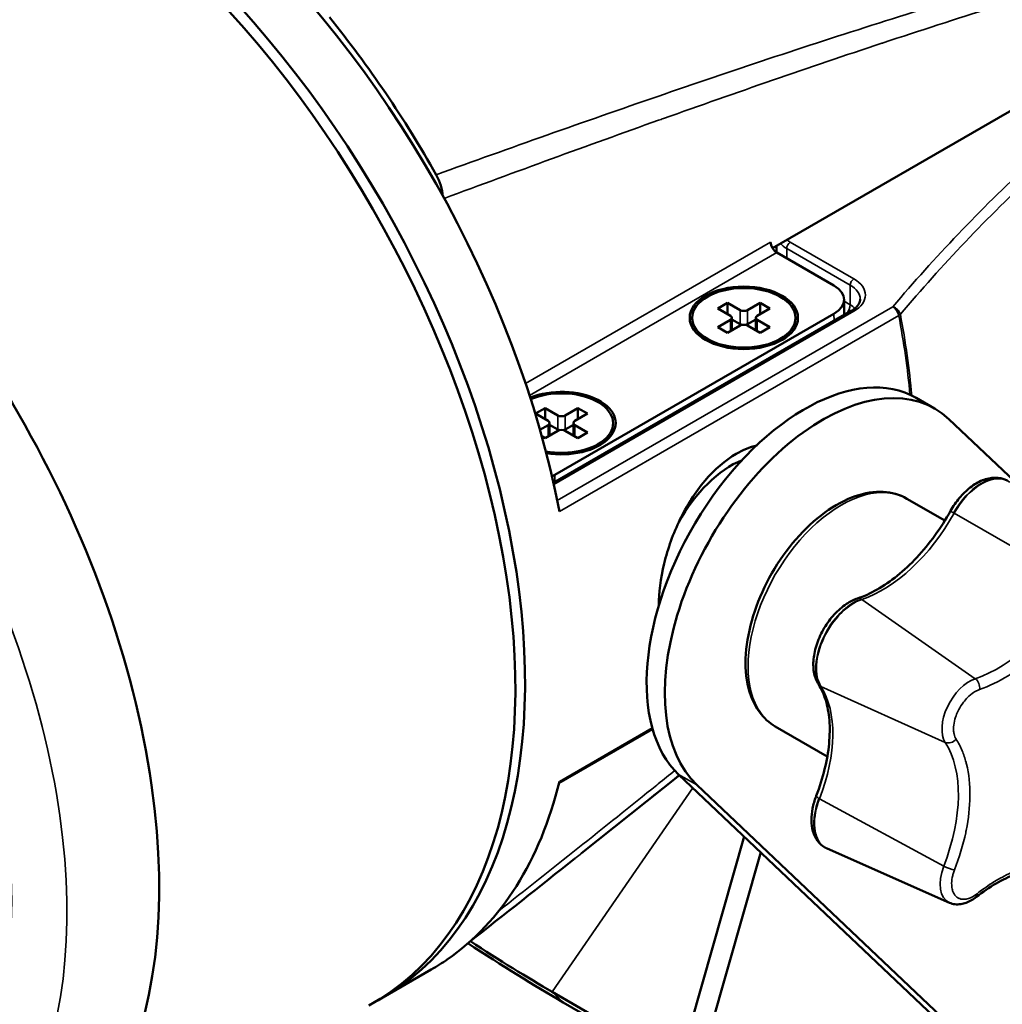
# Model space of a CAD drawing. Header units: millimetres. Extents: x 20 to 1098, y 20 to 844.
# Tile 17 of 20: x 850 to 907, y 678 to 735. Entities that reach past the tile are written whole.
import ezdxf

# ---------------------------------------------------------------- set-up
doc = ezdxf.new("R2010")
doc.units = ezdxf.units.MM
doc.header["$LTSCALE"] = 4
doc.layers.add('Visible (ISO)', color=7, linetype='Continuous', lineweight=50)
doc.layers.add('Visible Narrow (ISO)', color=7, linetype='Continuous', lineweight=35)

msp = doc.modelspace()

# ---------------------------------------------------------------- linework, layer by layer
at = {"layer": 'Visible (ISO)'}
for p, q in [((925.658, 740.1178), (893.9511, 721.8118)), ((894.1934, 732.977), (894.1934, 732.977)), ((894.1919, 721.9508), (894.1919, 721.5567)), ((894.198, 721.5532), (897.5273, 719.631)), ((898.1132, 718.8243), (898.1266, 717.9268)), ((891.3296, 718.6368), (890.764, 718.3102)), ((890.764, 718.3102), (891.5064, 717.8816)), ((892.0721, 718.2082), (891.3296, 718.6368)), ((891.3296, 718.6368), (891.3296, 717.9836)), ((893.2388, 718.6368), (892.4964, 718.2082)), ((893.0621, 717.8816), (893.8045, 718.3102)), ((893.8045, 718.3102), (893.2388, 718.6368)), ((893.2388, 718.6368), (893.2388, 717.9836)), ((881.2092, 708.1596), (898.5336, 718.1618)), ((897.5275, 717.9979), (881.2885, 708.6223)), ((889.2842, 717.7591), (889.2842, 717.6366)), ((891.5064, 717.6366), (890.764, 717.2079)), ((891.5943, 717.0341), (891.5943, 717.7591)), ((892.0721, 717.3917), (891.5943, 717.6675)), ((892.9742, 717.6675), (892.4964, 717.3917)), ((892.9742, 717.0341), (892.9742, 717.7591)), ((893.8045, 717.2079), (893.0621, 717.6366)), ((895.2842, 717.7591), (895.2842, 717.6366)), ((890.764, 717.2079), (891.3296, 716.8813)), ((891.3296, 716.8813), (892.0721, 717.31)), ((892.4964, 717.31), (893.2388, 716.8813)), ((893.2388, 716.8813), (893.8045, 717.2079)), ((903.3804, 712.4834), (902.3198, 713.0957)), ((880.723, 712.5131), (880.1574, 712.1865)), ((881.4655, 712.0844), (880.723, 712.5131)), ((880.723, 712.5131), (880.723, 711.8599)), ((882.6322, 712.5131), (881.8898, 712.0844)), ((883.1979, 712.1865), (882.6322, 712.5131)), ((882.6322, 712.5131), (882.6322, 711.8599)), ((880.1574, 712.1865), (880.8998, 711.7578)), ((882.4555, 711.7578), (883.1979, 712.1865)), ((880.8998, 711.5129), (880.4253, 711.2389)), ((880.9877, 710.9104), (880.9877, 711.6354)), ((881.4655, 711.2679), (880.9877, 711.5438)), ((882.3676, 711.5438), (881.8898, 711.2679)), ((882.3676, 710.9104), (882.3676, 711.6354)), ((883.1979, 711.0842), (882.4555, 711.5129)), ((884.6776, 711.6354), (884.6776, 711.5129)), ((909.1972, 707.1389), (904.2082, 711.8644)), ((880.529, 710.8696), (880.723, 710.7576)), ((880.723, 710.7576), (881.4655, 711.1863)), ((881.8898, 711.1863), (882.6322, 710.7576)), ((882.6322, 710.7576), (883.1979, 711.0842)), ((901.7661, 707.2377), (903.9774, 705.961)), ((886.9763, 693.8349), (881.5307, 690.6909)), ((894.1161, 693.9876), (897.1421, 692.2405)), ((888.5408, 691.1518), (882.8478, 686.6229)), ((888.492, 691.198), (904.2974, 676.2272)), ((889.5527, 690.5856), (905.3581, 675.6148)), ((892.2963, 687.5945), (889.2156, 676.7489)), ((904.2437, 683.7379), (897.1371, 686.883)), ((893.2692, 686.6731), (890.2762, 676.1365)), ((874.1005, 679.8521), (871.272, 678.2191)), ((881.1406, 678.5472), (888.8411, 674.1013)), ((881.781, 677.9406), (888.8163, 673.8788))]:
    msp.add_line(p, q, dxfattribs=at)
for centre, major_axis, ratio, start_param, end_param in [((854.1005, 714.4931), (-20, 34.641), 0.5773503, 4.1698783, 6.2831853), ((851.272, 712.8601), (20, -34.641), 0.5773503, 6.2690427, 9.4389206), ((850.7064, 712.5335), (-20, 34.641), 0.5773503, 3.1292497, 6.2955282), ((830.3356, 700.7724), (-19.7486, 34.2055), 0.5773503, 2.886405, 6.538373), ((854.0007, 714.3661), (-19.4745, 34.9623), 0.5873369, 4.7202539, 4.9996803), ((899.6373, 733.4358), (3.1993, -5.5414), 0.5773503, 4.3904007, 4.3904037), ((900.0621, 733.6808), (-3.4497, 5.9751), 0.5773503, 1.2786133, 1.2786181), ((873.3689, 725.4687), (0.9606, -1.7693), 0.5868611, 0.9172363, 1.59712), ((894.198, 721.9614), (0.25, -0.433), 0.5773503, 3.9444441, 5.4977871), ((896.1131, 718.8145), (2.0002, -0.0003), 0.5773503, 5.4979395, 7.0687358), ((892.2842, 718.3306), (-0.3, 0), 0.5773503, 0.7853982, 2.3561945), ((891.2943, 717.7591), (0.3, 0), 0.5773503, 5.4977871, 7.0685835), ((893.2742, 717.7591), (-0.3, 0), 0.5773503, 5.4977871, 7.0685835), ((892.2842, 717.5141), (0.3, 0), 0.5773503, 3.9269908, 4.3725521), ((892.2842, 717.1875), (0.3, 0), 0.5773503, 0.7853982, 2.3561945), ((892.2842, 717.5141), (0.3, 0), 0.5773503, 5.0522259, 5.4977871), ((895.8198, 701.8374), (-6.5, -11.2583), 0.5773503, 3.1415927, 6.1460114), ((881.6776, 711.6354), (3.15, 0), 0.5773503, 4.4271912, 8.4703619), ((896.8804, 701.225), (6.5, 11.2583), 0.5773503, 6.1460114, 9.2876041), ((881.6776, 711.6354), (3, 0), 0.5773503, 4.4039021, 8.4936638), ((881.6776, 712.2069), (-0.3, 0), 0.5773503, 0.7853982, 2.3561945), ((880.6877, 711.6354), (0.3, 0), 0.5773503, 5.4977871, 7.0685835), ((882.6676, 711.6354), (-0.3, 0), 0.5773503, 5.4977871, 7.0685835), ((881.6776, 711.3904), (0.3, 0), 0.5773503, 3.9269908, 4.3725521), ((881.6776, 711.0638), (0.3, 0), 0.5773503, 0.7853982, 2.3561945), ((881.6776, 711.3904), (0.3, 0), 0.5773503, 5.0522259, 5.4977871), ((891.5771, 704.2869), (-3, -5.1962), 0.5773503, 3.78394, 4.7403322), ((879.8745, 709.4392), (2, 0), 0.5775261, 5.3866539, 5.4976349), ((891.5771, 704.2869), (-3, -5.1962), 0.5773503, 5.573721, 5.640838), ((854.1005, 714.4931), (20, -34.641), 0.5773503, 0.0477448, 0.5425107), ((874.7367, 684.613), (13.5888, -9.3592), 0.1116511, 4.899394, 5.3323247), ((874.7367, 684.613), (12.3535, -8.5083), 0.1116511, 4.9216067, 5.3323247), ((854.1005, 714.4931), (20, -34.641), 0.5773503, 0, 0.0477448)]:
    msp.add_ellipse(centre, major_axis=major_axis, ratio=ratio, start_param=start_param, end_param=end_param, dxfattribs=at)
for centre, major_axis in [((825.6041, 698.0407), (16.75, -29.0119)), ((892.2842, 717.7591), (3.15, 0)), ((892.2842, 717.7591), (3, 0))]:
    msp.add_ellipse(centre, major_axis=major_axis, ratio=0.5773503, dxfattribs=at)
for points, knots in [([(891.6464, 771.9564), (893.4485, 772.6661), (895.465, 772.9174), (899.7994, 772.5132), (902.1297, 771.8153), (906.8584, 769.5198), (909.2579, 767.9005), (913.8493, 763.9202), (916.0404, 761.5595), (919.9964, 756.3424), (921.7617, 753.4883), (924.6961, 747.5678), (925.8649, 744.5027), (927.4882, 738.4574), (927.9411, 735.4786), (928.0696, 729.8967), (927.7439, 727.2944), (926.3154, 722.7592), (925.2191, 720.8163), (923.4144, 718.9388), (923.036, 718.5937), (922.6381, 718.2772)], [0.871504, 0.871504, 0.871504, 0.871504, 1.1738066, 1.1738066, 1.4913531, 1.4913531, 1.8164992, 1.8164992, 2.141575, 2.141575, 2.4658076, 2.4658076, 2.7899064, 2.7899064, 3.1146613, 3.1146613, 3.4401336, 3.4401336, 3.7615221, 3.7615221, 3.840885, 3.840885, 3.840885, 3.840885]), ([(899.0572, 718.8409), (899.0572, 718.7986), (899.0516, 718.7562), (899.0276, 718.6689), (899.0092, 718.6239), (898.9572, 718.5315), (898.9235, 718.4841), (898.8397, 718.3891), (898.7895, 718.3415), (898.6731, 718.249), (898.6069, 718.2041), (898.5336, 718.1618)], [2.35619449, 2.35619449, 2.35619449, 2.35619449, 2.51327412, 2.51327412, 2.67035376, 2.67035376, 2.82743339, 2.82743339, 2.98451302, 2.98451302, 3.14159265, 3.14159265, 3.14159265, 3.14159265]), ([(893.0325, 710.3411), (892.6289, 710.234), (892.2266, 710.0648), (891.8478, 709.8461), (891.2249, 709.4865), (890.5844, 708.946), (889.4481, 707.6106), (888.9509, 706.8164), (888.1828, 705.2334), (887.8602, 704.3383), (887.4366, 702.5914), (887.3345, 701.7401), (887.3345, 701.0209)], [4.0675494, 4.0675494, 4.0675494, 4.0675494, 4.2282625, 4.2282625, 4.2282625, 4.4925332, 4.4925332, 4.756804, 4.756804, 5.0210661, 5.0210661, 5.2853282, 5.2853282, 5.2853282, 5.2853282]), ([(904.3099, 706.5253), (904.4599, 706.7937), (904.6351, 707.0487), (905.0222, 707.511), (905.2342, 707.7182), (905.6823, 708.0665), (905.9183, 708.2078), (906.4055, 708.4055), (906.6577, 708.4621), (907.1357, 708.4602), (907.3619, 708.4106), (907.5868, 708.2971), (907.6093, 708.2849), (907.6314, 708.2721)], [1.3756371, 1.3756371, 1.3756371, 1.3756371, 1.6945823, 1.6945823, 2.0135276, 2.0135276, 2.3324729, 2.3324729, 2.6514182, 2.6514182, 2.9379859, 2.9379859, 2.9703635, 2.9703635, 2.9703635, 2.9703635]), ([(901.7661, 707.2377), (901.3564, 707.4743), (900.8887, 707.6072), (899.8735, 707.6633), (899.323, 707.5739), (898.1741, 707.1762), (897.5741, 706.8513), (896.406, 706.0011), (895.8385, 705.4733), (894.7969, 704.2751), (894.3227, 703.6057), (893.511, 702.1912), (893.1733, 701.4466), (892.6668, 699.9511), (892.4985, 699.2005), (892.3533, 697.7617), (892.3771, 697.0738), (892.6298, 695.8368), (892.8568, 695.2847), (893.4402, 694.4842), (893.7547, 694.1962), (894.1161, 693.9876)], [3.3128218, 3.3128218, 3.3128218, 3.3128218, 3.597034, 3.597034, 3.9006337, 3.9006337, 4.2278165, 4.2278165, 4.5588664, 4.5588664, 4.8881377, 4.8881377, 5.2165787, 5.2165787, 5.5458906, 5.5458906, 5.8769609, 5.8769609, 6.2037307, 6.2037307, 6.4544145, 6.4544145, 6.4544145, 6.4544145]), ([(904.3099, 706.5253), (904.033, 706.0301), (903.7264, 705.5503), (903.0672, 704.6428), (902.7148, 704.2151), (901.9802, 703.4305), (901.5981, 703.0736), (900.8223, 702.4458), (900.4287, 702.1751), (899.6498, 701.7304), (899.2645, 701.5565), (898.8934, 701.4333)], [4.5172297, 4.5172297, 4.5172297, 4.5172297, 4.7209571, 4.7209571, 4.9246845, 4.9246845, 5.128412, 5.128412, 5.3321394, 5.3321394, 5.5358668, 5.5358668, 5.5358668, 5.5358668]), ([(896.627, 696.4421), (896.5075, 696.6287), (896.427, 696.8399), (896.324, 697.3267), (896.3139, 697.6081), (896.3708, 698.2015), (896.4423, 698.5146), (896.656, 699.1305), (896.7978, 699.4332), (897.1366, 700.0021), (897.3333, 700.2683), (897.7674, 700.7425), (898.005, 700.95), (898.4602, 701.2522), (898.6742, 701.3605), (898.8934, 701.4333)], [0.119, 0.119, 0.119, 0.119, 0.3998966, 0.3998966, 0.7310131, 0.7310131, 1.078805, 1.078805, 1.4231358, 1.4231358, 1.7655167, 1.7655167, 2.110386, 2.110386, 2.3942741, 2.3942741, 2.3942741, 2.3942741]), ([(896.627, 696.4421), (896.797, 696.1768), (896.9389, 695.8663), (897.1538, 695.1633), (897.2266, 694.771), (897.2942, 693.9221), (897.289, 693.4657), (897.1979, 692.5104), (897.112, 692.0116), (896.8618, 690.9947), (896.6976, 690.4767), (896.4975, 689.9608)], [3.2605926, 3.2605926, 3.2605926, 3.2605926, 3.4643201, 3.4643201, 3.6680475, 3.6680475, 3.8717749, 3.8717749, 4.0755023, 4.0755023, 4.2792297, 4.2792297, 4.2792297, 4.2792297]), ([(897.0064, 686.9494), (896.8366, 687.0475), (896.6893, 687.1826), (896.4513, 687.5066), (896.3633, 687.6969), (896.2479, 688.102), (896.2199, 688.3173), (896.2146, 688.7624), (896.2374, 688.9925), (896.328, 689.4577), (896.3959, 689.6929), (896.4882, 689.9369), (896.4928, 689.9489), (896.4975, 689.9608)], [6.1119561, 6.1119561, 6.1119561, 6.1119561, 6.3601894, 6.3601894, 6.6219626, 6.6219626, 6.8837359, 6.8837359, 7.1455091, 7.1455091, 7.4072824, 7.4072824, 7.4208224, 7.4208224, 7.4208224, 7.4208224]), ([(897.1371, 686.883), (897.1282, 686.887), (897.1193, 686.891), (897.1016, 686.8993), (897.0928, 686.9036), (897.0752, 686.9123), (897.0665, 686.9167), (897.0492, 686.9257), (897.0406, 686.9303), (897.0234, 686.9398), (897.0149, 686.9446), (897.0064, 686.9494)], [4.47925636, 4.47925636, 4.47925636, 4.47925636, 4.491637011, 4.491637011, 4.504017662, 4.504017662, 4.516398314, 4.516398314, 4.528778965, 4.528778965, 4.541159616, 4.541159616, 4.541159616, 4.541159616]), ([(905.8115, 684.0731), (906.1915, 684.3728), (906.576, 684.6349), (907.339, 685.0755), (907.7174, 685.254), (908.4528, 685.5233), (908.8097, 685.6142), (909.4883, 685.7095), (909.8098, 685.7141), (910.4089, 685.6428), (910.6866, 685.5673), (910.942, 685.4543)], [2.00395559, 2.00395559, 2.00395559, 2.00395559, 2.18485647, 2.18485647, 2.36575735, 2.36575735, 2.54665822, 2.54665822, 2.7275591, 2.7275591, 2.90845998, 2.90845998, 2.90845998, 2.90845998]), ([(905.8115, 684.0731), (905.7197, 684.0007), (905.6245, 683.9355), (905.4281, 683.8221), (905.3268, 683.7738), (905.1185, 683.6975), (905.0113, 683.6695), (904.7926, 683.6387), (904.6809, 683.6361), (904.4584, 683.6626), (904.3478, 683.6919), (904.2437, 683.7379)], [5.14554824, 5.14554824, 5.14554824, 5.14554824, 5.32644914, 5.32644914, 5.50735005, 5.50735005, 5.68825095, 5.68825095, 5.86915185, 5.86915185, 6.05005276, 6.05005276, 6.05005276, 6.05005276])]:
    msp.add_open_spline(points, degree=3, knots=knots, dxfattribs=at)
msp.add_open_spline([(882.4481, 686.3047), (880.4027, 684.6775), (878.3559, 683.0582), (876.308, 681.4454)], degree=3, dxfattribs=at)
at = {"layer": 'Visible Narrow (ISO)'}
for p, q in [((879.591, 713.9291), (893.8445, 722.1584)), ((898.4714, 719.6574), (894.7777, 721.79)), ((894.7777, 721.79), (894.7777, 721.2185)), ((894.9898, 722.1574), (898.6836, 720.0249)), ((894.198, 721.5532), (879.8149, 713.2491)), ((898.4714, 718.5143), (898.4714, 719.6574)), ((881.4294, 707.1315), (900.953, 718.4034)), ((892.0721, 718.2082), (892.0721, 717.3917)), ((892.4964, 717.3917), (892.4964, 718.2082)), ((898.1147, 718.7203), (898.4714, 718.5143)), ((898.6836, 718.1469), (881.2293, 708.0697)), ((901.2961, 717.8952), (881.5545, 706.4974)), ((891.5064, 717.6366), (891.5064, 716.9834)), ((893.0621, 716.9834), (893.0621, 717.6366)), ((897.5337, 717.5845), (897.5275, 717.9979)), ((881.4655, 712.0844), (881.4655, 711.2679)), ((881.8898, 711.2679), (881.8898, 712.0844)), ((880.8998, 711.5129), (880.8998, 710.8597)), ((882.4555, 710.8597), (882.4555, 711.5129)), ((881.2885, 708.6223), (881.2885, 708.2053)), ((904.5222, 706.397), (911.6651, 702.296)), ((905.7504, 696.7684), (899.155, 701.381)), ((896.7689, 696.3219), (904.0035, 693.0646)), ((881.5545, 690.7876), (886.9563, 693.9063)), ((889.5527, 690.5856), (888.492, 691.198)), ((881.1406, 678.5472), (889.3161, 690.4174)), ((903.9159, 685.8657), (896.6894, 689.7894)), ((881.1406, 678.5472), (881.781, 677.9406))]:
    msp.add_line(p, q, dxfattribs=at)
for centre, major_axis, ratio, start_param, end_param in [((905.8046, 744.3445), (15.5535, -26.9394), 0.5773503, 0.0861058, 3.0554868), ((826.3841, 698.4911), (-18.7511, 32.4779), 0.5773503, 2.886405, 6.538373), ((904.4721, 743.5751), (-14.6607, 25.393), 0.5773503, 1.690668, 1.6906734), ((904.6588, 743.683), (14.512, -25.1355), 0.5773503, 4.8362646, 4.8362693), ((896.1919, 722.8515), (1.7, 0), 0.5773503, 3.742911, 3.9269908), ((896.1919, 722.6065), (-2, 0), 0.5773503, 0.4748447, 0.7853982), ((894.9898, 721.9125), (0.15, 0.2598), 0.5773503, 0.7853982, 2.3561945), ((904.6586, 743.6837), (14.5123, -25.1361), 0.5773503, 5.4501424, 5.4501454), ((898.6836, 719.7799), (0.15, 0.2598), 0.5773503, 0.7853982, 2.3561945), ((897.0572, 719.0859), (2.3, 0), 0.5773503, 5.4977871, 7.0685835), ((904.4719, 743.5708), (-14.6579, 25.3883), 0.5773503, 2.3049951, 2.3049976), ((897.0572, 718.8409), (2, 0), 0.5773503, 0, 0.7853982), ((898.1179, 718.3102), (-0.25, -0.433), 0.5773503, 1.0982105, 2.3561945), ((897.0572, 717.6978), (2, 0), 0.5773503, 0.5603374, 0.7853982), ((900.953, 717.9952), (-0.25, 0.433), 0.5773503, 4.1698783, 5.4977871), ((900.953, 717.9952), (0.3815, -0.3231), 0.7335006, 0.7860924, 2.1266822), ((898.6836, 717.902), (-0.15, 0.2598), 0.5773503, 5.4977871, 6.2831853), ((900.953, 717.9952), (-0.4911, -0.0938), 0.4215472, 2.2609883, 2.5825516), ((873.8421, 725.8909), (-20, 34.641), 0.5773503, 4.0381696, 4.1698783), ((873.9538, 725.9554), (19.9872, -34.6188), 0.5773503, 0.8930094, 1.0282856), ((897.9411, 700.6127), (3.825, 6.6251), 0.5773503, 0, 3.1415927), ((906.0792, 705.5837), (1.5522, 2.6884), 0.5773503, 6.2831852, 7.8779117), ((906.1101, 705.5659), (1.5512, 2.6868), 0.5773503, 6.221282, 7.8779117), ((900.3521, 708.5794), (4.0738, 7.056), 0.5773503, 3.717682, 4.7363191), ((904.7463, 706.2813), (-0.4364, 0.244), 0.019537, 0, 0.9551816), ((904.7463, 706.2813), (-0.4364, 0.244), 0.019537, 0.9551816, 1.0424481), ((907.0696, 704.7011), (-4.4893, -7.7758), 0.5773503, 0.5760894, 1.5947264), ((898.6684, 698.6578), (-1.5522, -2.6884), 0.5773503, 3.717682, 5.9929562), ((898.6992, 698.64), (-1.5512, -2.6868), 0.5773503, 3.717682, 5.9929562), ((899.051, 700.9588), (-0.1576, 0.4745), 0.6847135, 5.6267612, 6.2831853), ((899.051, 700.9588), (-0.1576, 0.4745), 0.6847135, 5.5394947, 5.6267612), ((897.048, 696.7119), (-0.421, -0.2697), 0.7823493, 0, 0.3845584), ((905.4167, 694.7617), (-1.1357, -1.967), 0.5773503, 3.717682, 5.9929562), ((905.6464, 696.3461), (-0.1576, 0.4745), 0.6847135, 4.0559646, 5.5394946), ((891.6997, 690.2341), (4.0738, 7.056), 0.5773503, 4.9743191, 5.9929562), ((897.048, 696.7119), (-0.421, -0.2697), 0.7823493, 0.3845584, 0.471825), ((898.4172, 686.3557), (4.4893, 7.7758), 0.5773503, 4.9743191, 5.9929562), ((904.2826, 693.4545), (-0.421, -0.2697), 0.7823493, 0.4718249, 1.955355), ((898.5586, 689.6379), (-1.5522, -2.6884), 0.5773503, 4.9743191, 6.2831855), ((898.5894, 689.6201), (-1.5512, -2.6868), 0.5773503, 4.9743191, 6.1119561), ((896.9636, 689.78), (-0.4662, 0.1808), 0.211428, 0, 0.9388653), ((896.9636, 689.78), (0.4662, -0.1808), 0.211428, 4.080458, 4.1677245), ((898.5894, 689.6201), (-1.5512, -2.6868), 0.5773503, 6.1119561, 6.3450887), ((905.3069, 685.7417), (-1.1357, -1.967), 0.5773503, 4.9743191, 6.3450887), ((904.1902, 685.8563), (0.4662, -0.1808), 0.211428, 4.1677245, 5.6512547), ((905.5018, 684.4657), (0.3096, -0.3926), 0.4639815, 0, 0.7098916)]:
    msp.add_ellipse(centre, major_axis=major_axis, ratio=ratio, start_param=start_param, end_param=end_param, dxfattribs=at)
msp.add_ellipse((825.3459, 697.8916), major_axis=(-17.2159, 29.8189), ratio=0.5773503, dxfattribs=at)
for points, knots in [([(874.3815, 726.0788), (878.683, 727.6358), (882.9812, 729.1608), (891.5671, 732.1162), (895.8549, 733.5474), (902.2731, 735.5798), (904.4095, 736.2376), (908.6734, 737.5002), (910.801, 738.1052), (915.0433, 739.2392), (917.1582, 739.7688), (920.315, 740.4735), (921.365, 740.6933), (923.4553, 741.0918), (924.4958, 741.2707), (925.5295, 741.4207)], [0.000357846, 0.000357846, 0.000357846, 0.000357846, 0.018757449, 0.018757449, 0.037157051, 0.037157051, 0.046356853, 0.046356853, 0.055556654, 0.055556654, 0.064756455, 0.064756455, 0.069356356, 0.069356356, 0.073956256, 0.073956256, 0.073956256, 0.073956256]), ([(925.6444, 740.7207), (924.6992, 740.5588), (923.7488, 740.3735), (922.7947, 740.1717), (922.7095, 740.1537), (922.6242, 740.1355), (922.5389, 740.1172), (921.5683, 739.909), (920.5937, 739.6839), (919.6171, 739.4463), (919.5473, 739.4293), (919.4774, 739.4122), (919.4075, 739.3951), (917.3516, 738.8913), (915.2864, 738.3336), (913.2154, 737.7426), (913.1775, 737.7317), (913.1395, 737.7209), (913.1016, 737.71), (910.9979, 737.1085), (908.8882, 736.4721), (906.7744, 735.8119), (906.7688, 735.8102), (906.7633, 735.8085), (906.7578, 735.8067), (904.6384, 735.1447), (902.5148, 734.4584), (900.3882, 733.7544), (900.361, 733.7454), (900.3338, 733.7364), (900.3066, 733.7274), (896.0803, 732.3274), (891.8448, 730.8596), (887.6038, 729.3506), (887.5122, 729.318), (887.4206, 729.2854), (887.329, 729.2528), (883.1745, 727.7729), (879.0146, 726.2531), (874.8511, 724.7062)], [0.000025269, 0.000025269, 0.000025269, 0.000025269, 0.004243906, 0.004243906, 0.004243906, 0.0046208, 0.0046208, 0.0046208, 0.008909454, 0.008909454, 0.008909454, 0.009216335, 0.009216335, 0.009216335, 0.018242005, 0.018242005, 0.018242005, 0.018407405, 0.018407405, 0.018407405, 0.027574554, 0.027574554, 0.027574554, 0.027598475, 0.027598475, 0.027598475, 0.036789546, 0.036789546, 0.036789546, 0.036907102, 0.036907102, 0.036907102, 0.055171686, 0.055171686, 0.055171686, 0.05556616, 0.05556616, 0.05556616, 0.073456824, 0.073456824, 0.073456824, 0.073456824]), ([(900.953, 718.4034), (903.3733, 721.2612), (906.023, 724.0371), (908.9029, 726.731), (908.913, 726.7405), (908.9232, 726.75), (908.9333, 726.7595), (911.8047, 729.4434), (914.9046, 732.0456), (918.2418, 734.5633)], [0, 0, 0, 0, 0.016449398, 0.016449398, 0.016449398, 0.016507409, 0.016507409, 0.016507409, 0.032898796, 0.032898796, 0.032898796, 0.032898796]), ([(918.6215, 734.1068), (916.957, 732.8489), (915.3473, 731.5662), (913.7959, 730.2621), (912.2551, 728.967), (910.7713, 727.6504), (909.3436, 726.3128), (909.3337, 726.3035), (909.3238, 726.2943), (909.3139, 726.285), (907.877, 724.9378), (906.4962, 723.5685), (905.1753, 722.1812), (903.8545, 720.794), (902.5931, 719.3885), (901.3903, 717.9648)], [0, 0, 0, 0, 0.008218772, 0.008218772, 0.008218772, 0.016380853, 0.016380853, 0.016380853, 0.016437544, 0.016437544, 0.016437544, 0.024656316, 0.024656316, 0.024656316, 0.032875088, 0.032875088, 0.032875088, 0.032875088]), ([(912.2428, 701.9762), (912.0487, 701.6291), (911.8434, 701.2914), (911.6272, 700.963), (911.438, 700.6756), (911.2404, 700.3953), (911.0343, 700.1222), (911.0048, 700.0832), (910.9762, 700.0456), (910.9454, 700.0056), (910.4526, 699.3652), (909.928, 698.7849), (909.3727, 698.266), (908.8522, 697.7795), (908.3202, 697.3615), (907.7769, 697.0117), (907.7406, 696.9884), (907.7031, 696.9646), (907.668, 696.9427), (907.1065, 696.5918), (906.5504, 696.3248), (906, 696.142)], [0, 0, 0, 0, 0.125, 0.125, 0.125, 0.234375, 0.234375, 0.234375, 0.25, 0.25, 0.25, 0.5, 0.5, 0.5, 0.734375, 0.734375, 0.734375, 0.75, 0.75, 0.75, 1, 1, 1, 1]), ([(906, 696.142), (905.9426, 696.1229), (905.885, 696.099), (905.8271, 696.0702), (905.7981, 696.0559), (905.7691, 696.0403), (905.7401, 696.0235), (905.711, 696.0068), (905.6831, 695.9896), (905.6527, 695.9696), (905.531, 695.8897), (905.4124, 695.7913), (905.2983, 695.6759), (905.2127, 695.5894), (905.1318, 695.4954), (905.0555, 695.394), (905.0301, 695.3602), (905.0041, 695.324), (904.9808, 695.2901), (904.8877, 695.1547), (904.8056, 695.0118), (904.7356, 694.8633), (904.683, 694.7518), (904.6384, 694.6398), (904.6017, 694.5271), (904.5895, 694.4895), (904.5785, 694.4533), (904.5677, 694.4142), (904.5243, 694.2575), (904.498, 694.1055), (904.489, 693.9599), (904.4822, 693.8507), (904.4854, 693.7479), (904.4985, 693.6515), (904.5028, 693.6193), (904.5086, 693.5865), (904.5149, 693.5572), (904.54, 693.4399), (904.5803, 693.3376), (904.6362, 693.2504)], [0, 0, 0, 0, 0.0625, 0.0625, 0.0625, 0.09375, 0.09375, 0.09375, 0.125, 0.125, 0.125, 0.25, 0.25, 0.25, 0.34375, 0.34375, 0.34375, 0.375, 0.375, 0.375, 0.5, 0.5, 0.5, 0.59375, 0.59375, 0.59375, 0.625, 0.625, 0.625, 0.75, 0.75, 0.75, 0.84375, 0.84375, 0.84375, 0.875, 0.875, 0.875, 1, 1, 1, 1]), ([(904.6362, 693.2504), (904.7698, 693.0418), (904.8869, 692.8162), (904.9878, 692.5741), (905.076, 692.3622), (905.1519, 692.1377), (905.2151, 691.9002), (905.2241, 691.8663), (905.2326, 691.8333), (905.2414, 691.7976), (905.3822, 691.2278), (905.4486, 690.6042), (905.4404, 689.9284), (905.4327, 689.2948), (905.3596, 688.6342), (905.2214, 687.9466), (905.2122, 687.9007), (905.2024, 687.8532), (905.1929, 687.8087), (905.0413, 687.0962), (904.825, 686.3774), (904.5437, 685.6522)], [0, 0, 0, 0, 0.125, 0.125, 0.125, 0.234375, 0.234375, 0.234375, 0.25, 0.25, 0.25, 0.5, 0.5, 0.5, 0.734375, 0.734375, 0.734375, 0.75, 0.75, 0.75, 1, 1, 1, 1]), ([(878.028, 683.2631), (881.0964, 685.6855), (884.1619, 688.1231), (887.2236, 690.5807), (887.2495, 690.6016), (887.2755, 690.6225), (887.3015, 690.6433), (887.6246, 690.9027), (887.9477, 691.1624), (888.2708, 691.4223)], [0.003901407, 0.003901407, 0.003901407, 0.003901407, 0.017135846, 0.017135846, 0.017135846, 0.017248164, 0.017248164, 0.017248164, 0.018645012, 0.018645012, 0.018645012, 0.018645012]), ([(888.5241, 691.1676), (888.1367, 690.8556), (887.7493, 690.544), (885.7249, 688.9176), (884.0869, 687.6085), (882.4481, 686.3047)], [0.0524432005, 0.0524432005, 0.0524432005, 0.0524432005, 0.0541174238, 0.0541174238, 0.061190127, 0.061190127, 0.061190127, 0.061190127]), ([(904.5437, 685.6522), (904.5144, 685.5766), (904.4889, 685.5015), (904.4672, 685.4268), (904.4563, 685.3895), (904.4464, 685.3523), (904.4374, 685.3152), (904.4284, 685.2781), (904.4206, 685.2426), (904.4132, 685.2042), (904.3836, 685.0505), (904.3716, 684.9041), (904.3771, 684.7666), (904.3812, 684.6635), (904.3951, 684.568), (904.4188, 684.4803), (904.4267, 684.451), (904.4362, 684.4213), (904.4458, 684.395), (904.4843, 684.2897), (904.5376, 684.2009), (904.6049, 684.1294), (904.6555, 684.0758), (904.7128, 684.0332), (904.7768, 684.0017), (904.7982, 683.9911), (904.8194, 683.9821), (904.8431, 683.9738), (904.9381, 683.9402), (905.0426, 683.9294), (905.1555, 683.9413), (905.2402, 683.9503), (905.3273, 683.9717), (905.417, 684.0058), (905.4469, 684.0171), (905.4785, 684.0305), (905.5076, 684.044), (905.6238, 684.0979), (905.7398, 684.1704), (905.8554, 684.2616)], [0, 0, 0, 0, 0.0625, 0.0625, 0.0625, 0.09375, 0.09375, 0.09375, 0.125, 0.125, 0.125, 0.25, 0.25, 0.25, 0.34375, 0.34375, 0.34375, 0.375, 0.375, 0.375, 0.5, 0.5, 0.5, 0.59375, 0.59375, 0.59375, 0.625, 0.625, 0.625, 0.75, 0.75, 0.75, 0.84375, 0.84375, 0.84375, 0.875, 0.875, 0.875, 1, 1, 1, 1]), ([(905.8554, 684.2616), (906.1321, 684.4797), (906.4097, 684.6782), (906.6882, 684.857), (906.932, 685.0134), (907.1765, 685.1548), (907.4216, 685.2811), (907.4567, 685.2991), (907.4905, 685.3163), (907.5268, 685.3343), (908.1066, 685.6225), (908.6723, 685.8174), (909.2225, 685.9187), (909.7383, 686.0136), (910.2251, 686.0234), (910.683, 685.9481), (910.7135, 685.9431), (910.7449, 685.9375), (910.7742, 685.9319), (911.2421, 685.8425), (911.6644, 685.6652), (912.041, 685.3998)], [0, 0, 0, 0, 0.125, 0.125, 0.125, 0.234375, 0.234375, 0.234375, 0.25, 0.25, 0.25, 0.5, 0.5, 0.5, 0.734375, 0.734375, 0.734375, 0.75, 0.75, 0.75, 1, 1, 1, 1])]:
    msp.add_open_spline(points, degree=3, knots=knots, dxfattribs=at)

doc.saveas('drawing.dxf')
